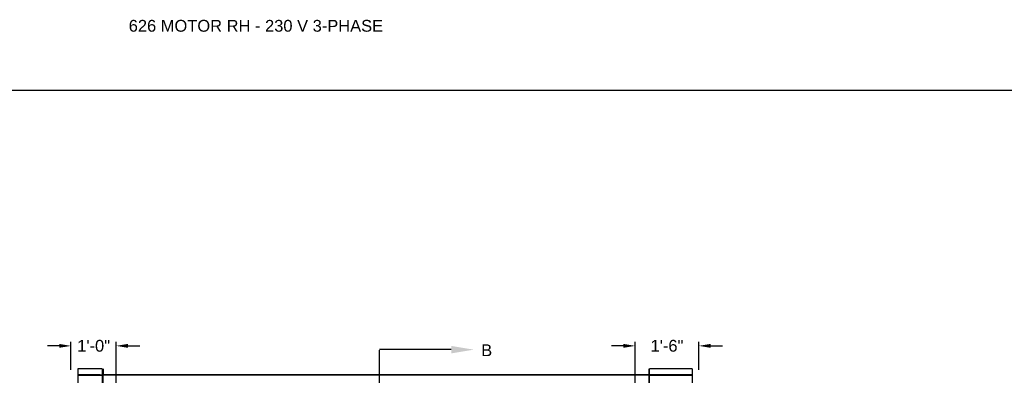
# Model space of a CAD drawing. Header units: inches. Extents: x 170 to 312, y 215 to 248.
# Tile 213 of 256: x 250.25 to 258.08, y 244.91 to 247.74. Entities that reach past the tile are written whole.
import ezdxf
from ezdxf import colors
from ezdxf.entities.mleader import LeaderData, LeaderLine
from ezdxf.math import Vec2, Vec3

# ---------------------------------------------------------------- set-up
doc = ezdxf.new("R2010")
doc.units = ezdxf.units.IN
doc.header["$LTSCALE"] = 0.25
doc.header["$MEASUREMENT"] = 0
doc.linetypes.add('CENTER', pattern=[2, 1.25, -0.25, 0.25, -0.25])
for name, color, linetype in [('ANNOTATIONS', 1, 'Continuous'), ('MOTOR RH', 7, 'Continuous'), ('SECTION CUTS', 6, 'CENTER')]:
    doc.layers.add(name, color=color, linetype=linetype)
doc.styles.add('ARIAL', font='arial.ttf', dxfattribs={"height": 0.09375})
doc.styles.get("Standard").update_dxf_attribs({"font": 'romans.shx'})
doc.dimstyles.new('STANDARD$0', dxfattribs={"dimtxt": 0.09375, "dimasz": 0.09375, "dimexe": 0.03125, "dimexo": 0.046875, "dimgap": 0.09, "dimtad": 0, "dimtih": 1, "dimtoh": 1, "dimdec": 4, "dimzin": 0, "dimdsep": 46, "dimtxsty": 'ARIAL', "dimcen": 0.09, "dimadec": 0, "dimazin": 0, "dimtfac": 1, "dimtdec": 4, "dimtofl": 0, "dimtmove": 0, "dimatfit": 1, "dimfxl": 1, "dimtolj": 1, "dimtzin": 0, "dimarcsym": 0})

# ---------------------------------------------------------------- blocks, each defined once
blk = doc.blocks.new('*D63')
at = {"layer": 'ANNOTATIONS', "color": 0, "lineweight": -2, "transparency": 16777216}
for p, q in [((255.1439, 244.3469), (255.1439, 245.1801)), ((255.6499, 244.959), (255.6499, 245.1801)), ((255.0502, 245.1488), (254.9564, 245.1488)), ((255.7436, 245.1488), (255.8374, 245.1488))]:
    blk.add_line(p, q, dxfattribs=at)
at = {"layer": 'ANNOTATIONS', "color": 0, "transparency": 16777216}
for points in [[(255.0502, 245.1644), (255.0502, 245.1332), (255.1439, 245.1488)], [(255.7436, 245.1644), (255.7436, 245.1332), (255.6499, 245.1488)]]:
    blk.add_solid(points, dxfattribs=at)
at = {"layer": 'defpoints', "color": 0, "transparency": 16777216}
for p in [(255.6499, 245.1488), (255.6499, 244.9122), (255.1439, 244.3)]:
    blk.add_point(p, dxfattribs=at)
at = {"layer": 'ANNOTATIONS', "color": 0, "transparency": 16777216, "insert": (255.3969, 245.1488), "char_height": 0.09375, "attachment_point": 5, "style": 'ARIAL'}
blk.add_mtext('\\A1;1\'-6"', dxfattribs=at)
blk = doc.blocks.new('*D64')
at = {"layer": 'ANNOTATIONS', "color": 0, "lineweight": -2, "transparency": 16777216}
for p, q in [((250.6572, 244.9594), (250.6572, 245.1801)), ((251.0174, 244.3469), (251.0174, 245.1801)), ((250.5635, 245.1488), (250.4697, 245.1488)), ((251.1112, 245.1488), (251.2049, 245.1488))]:
    blk.add_line(p, q, dxfattribs=at)
at = {"layer": 'ANNOTATIONS', "color": 0, "transparency": 16777216}
for points in [[(250.5635, 245.1644), (250.5635, 245.1332), (250.6572, 245.1488)], [(251.1112, 245.1644), (251.1112, 245.1332), (251.0174, 245.1488)]]:
    blk.add_solid(points, dxfattribs=at)
at = {"layer": 'defpoints', "color": 0, "transparency": 16777216}
for p in [(251.0174, 245.1488), (250.6572, 244.9125), (251.0174, 244.3)]:
    blk.add_point(p, dxfattribs=at)
at = {"layer": 'ANNOTATIONS', "color": 0, "transparency": 16777216, "insert": (250.8373, 245.1488), "char_height": 0.09375, "attachment_point": 5, "style": 'ARIAL'}
blk.add_mtext('\\A1;1\'-0"', dxfattribs=at)

msp = doc.modelspace()

# ---------------------------------------------------------------- linework, layer by layer
at = {"layer": 'defpoints'}
msp.add_lwpolyline([(263.04861, 234.44685), (243.57874, 234.44685), (243.57874, 247.18196), (263.04861, 247.18196)], close=True, dxfattribs=at)
at = {"layer": 'MOTOR RH'}
for p, q in [((250.71051, 244.96582), (250.71051, 244.30293)), ((250.90447, 244.96582), (250.90447, 244.91812)), ((250.91296, 244.96661), (250.91296, 244.91812)), ((255.25261, 244.96661), (255.25261, 244.91812)), ((255.25687, 244.91812), (255.25687, 244.96582)), ((255.5962, 244.96582), (255.5962, 244.3017)), ((250.88953, 244.91787), (250.71051, 244.91787)), ((250.71051, 244.91466), (250.90447, 244.91466)), ((250.88953, 244.91466), (250.88953, 244.91812)), ((250.88953, 244.91812), (250.91296, 244.91812)), ((250.89806, 244.91466), (250.89806, 244.91812)), ((250.90447, 244.91466), (250.90447, 244.3)), ((255.25261, 244.91865), (250.91296, 244.91865)), ((255.25261, 244.91519), (250.91296, 244.91519)), ((250.91296, 244.32505), (250.91296, 244.91519)), ((255.27181, 244.91812), (255.25261, 244.91812)), ((255.25261, 244.91519), (255.25261, 244.32505)), ((255.25687, 244.29919), (255.25687, 244.91466)), ((255.25687, 244.91466), (255.5962, 244.91466)), ((255.26328, 244.91466), (255.26328, 244.91812)), ((255.27181, 244.91466), (255.27181, 244.91812)), ((255.5962, 244.91787), (255.27181, 244.91787))]:
    msp.add_line(p, q, dxfattribs=at)
for points in [[(250.90447, 244.96582), (250.71051, 244.96582)], [(255.5962, 244.96582), (255.25687, 244.96582)]]:
    msp.add_open_spline(points, degree=1, dxfattribs=at)
at = {"layer": 'SECTION CUTS'}
msp.add_line((253.11163, 239.90334), (253.11163, 245.11861), dxfattribs=at)

# ---------------------------------------------------------------- texts
at = {"layer": 'ANNOTATIONS', "insert": (251.11633, 247.74099), "char_height": 0.09375, "width": 6.6478959, "attachment_point": 1, "line_spacing_factor": 0.86134, "style": 'ARIAL'}
msp.add_mtext('626 MOTOR RH - 230 V 3-PHASE', dxfattribs=at)
at = {"layer": 'SECTION CUTS', "style": 'ARIAL'}
msp.add_text('B', height=0.09375, dxfattribs=at).set_placement((253.91966, 245.06692))

# ---------------------------------------------------------------- dimensions: what is measured, and where the dimension line sits
at = {"layer": 'ANNOTATIONS'}
for base, p1, p2, text, picture, middle in [((251.01742, 245.14882), (250.65722, 244.91253), (251.01742, 244.3), '1\'-0"', '*D64', (250.83732, 245.14882)), ((255.64986, 245.14882), (255.14392, 244.3), (255.64986, 244.91215), '1\'-6"', '*D63', (255.39689, 245.14882))]:
    dim = msp.add_linear_dim(base=base, p1=p1, p2=p2, text=text, dimstyle='STANDARD$0', dxfattribs=at)
    dim.commit()
    dim.dimension.update_dxf_attribs({"geometry": picture, "text_midpoint": middle, "dimtype": 160})

# ---------------------------------------------------------------- leaders
at = {"layer": 'SECTION CUTS'}
ml = msp.add_multileader_mtext('Standard', dxfattribs=at)
ml.set_content('', color=256)
ml.set_leader_properties()
ml.build(insert=Vec2(0, 0))
ml.multileader.update_dxf_attribs({"dogleg_length": 0, "arrow_head_size": 0.18})
ctx = ml.context
ctx.base_point, ctx.char_height, ctx.arrow_head_size, ctx.landing_gap_size, ctx.plane_origin, ctx.plane_x_axis, ctx.plane_y_axis = Vec3(253.11163, 245.11861), 0.18, 0.18, 0, Vec3(253.86115, 245.11861), Vec3(0, 1), Vec3(-1, 0)
notes = []
notes.append((ctx, [(0, (1, 1, 0), (253.11163, 245.11861), (1, 0), 0, [(0, [(253.86115, 245.11861)], 0, [])])]))
ctx.mtext.insert, ctx.mtext.text_direction, ctx.mtext.rotation, ctx.mtext.flow_direction = Vec3(253.02163, 245.11861), Vec3(0, 1), 1.5707963, 5
for ctx, leaders in notes:
    for number, flags, end, landing, length, lines in leaders:
        leader = LeaderData()
        leader.index, (leader.has_last_leader_line, leader.has_dogleg_vector, leader.attachment_direction) = number, flags
        leader.last_leader_point, leader.dogleg_vector, leader.dogleg_length = Vec3(end), Vec3(landing), length
        for number, points, colour, breaks in lines:
            line = LeaderLine()
            line.index, line.vertices, line.color, line.breaks = number, Vec3.list(points), colors.encode_raw_color(colour), breaks
            leader.lines.append(line)
        ctx.leaders.append(leader)

doc.saveas('drawing.dxf')
